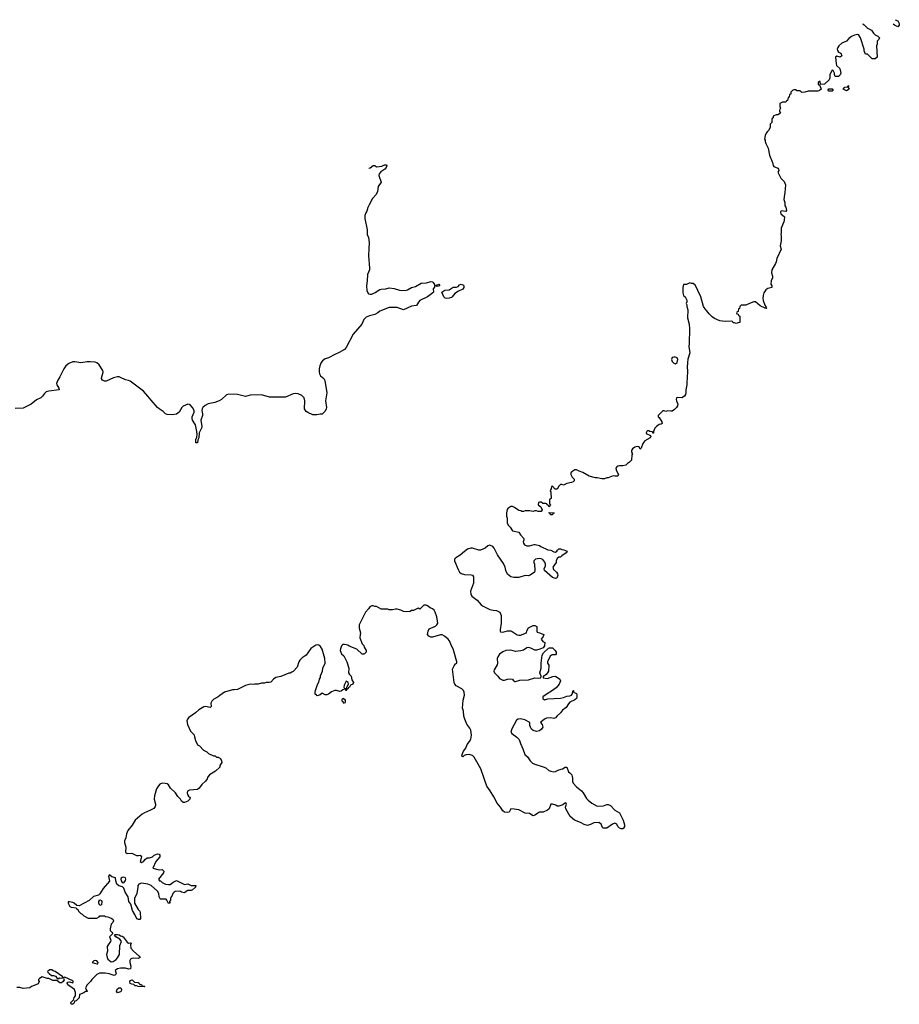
# Model space of a CAD drawing. Header units: inches. Extents: x 2674045 to 2721798, y 838094 to 949477.
# Tile 27 of 27: x 2704627 to 2715630, y 937166 to 949477. Entities that reach past the tile are written whole.
import ezdxf

# ---------------------------------------------------------------- set-up
doc = ezdxf.new("R2010")
doc.units = ezdxf.units.IN
doc.header["$MEASUREMENT"] = 0
for name, color, linetype in [('C7903', 7, 'Continuous'), ('C7904', 7, 'Continuous'), ('C7913', 7, 'Continuous'), ('C7914', 7, 'Continuous')]:
    doc.layers.add(name, color=color, linetype=linetype)

msp = doc.modelspace()

# ---------------------------------------------------------------- linework, layer by layer
at = {"layer": 'C7903', "color": 5, "elevation": 40}
msp.add_lwpolyline([(2706978, 940000), (2706973, 939987), (2706950, 939955), (2706905, 939915), (2706872, 939868), (2706850, 939850), (2706750, 939844), (2706727, 939833), (2706721, 939810), (2706726, 939790), (2706738, 939770), (2706758, 939750), (2706756, 939730), (2706730, 939704), (2706690, 939689), (2706670, 939688), (2706650, 939706), (2706638, 939730), (2706605, 939765), (2706575, 939810), (2706515, 939870), (2706488, 939910), (2706470, 939922), (2706448, 939928), (2706410, 939929), (2706382, 939918), (2706362, 939898), (2706340, 939860), (2706328, 939832), (2706312, 939772), (2706311, 939730), (2706325, 939670), (2706325, 939650), (2706320, 939640), (2706304, 939616), (2706265, 939595), (2706190, 939562), (2706158, 939542), (2706071, 939470), (2706033, 939407), (2705980, 939340), (2705962, 939298), (2705953, 939247), (2705939, 939210), (2705938, 939190), (2705953, 939130), (2705950, 939067), (2705970, 939051), (2706030, 939056), (2706090, 939027), (2706115, 939025), (2706134, 939030), (2706152, 939010), (2706145, 938995), (2706136, 938950), (2706150, 938939), (2706174, 938950), (2706200, 938980), (2706223, 938997), (2706250, 938999), (2706288, 939010), (2706310, 939031), (2706330, 939041), (2706350, 939046), (2706370, 939045), (2706381, 939030), (2706381, 939010), (2706331, 938950), (2706294, 938870), (2706370, 938847), (2706410, 938851), (2706430, 938832), (2706426, 938810), (2706362, 938730), (2706374, 938710), (2706388, 938708), (2706410, 938687), (2706450, 938667), (2706490, 938665), (2706510, 938666), (2706545, 938695), (2706590, 938712), (2706670, 938671), (2706690, 938666), (2706730, 938671), (2706770, 938651), (2706831, 938651), (2706825, 938630), (2706790, 938599), (2706770, 938589), (2706730, 938589), (2706710, 938578), (2706690, 938558), (2706650, 938569), (2706638, 938578), (2706622, 938582), (2706570, 938576), (2706558, 938570), (2706541, 938550), (2706535, 938525), (2706522, 938510), (2706513, 938487), (2706512, 938470), (2706502, 938450), (2706502, 938442), (2706511, 938430), (2706490, 938428), (2706469, 938469), (2706459, 938479), (2706390, 938479), (2706384, 938484), (2706373, 938510), (2706369, 938550), (2706350, 938579), (2706270, 938652), (2706230, 938669), (2706150, 938681), (2706118, 938670), (2706107, 938650), (2706107, 938630), (2706091, 938550), (2706065, 938490), (2706065, 938430), (2706110, 938351), (2706131, 938330), (2706135, 938315), (2706140, 938240), (2706130, 938226), (2706113, 938227), (2706096, 938236), (2706086, 938250), (2706068, 938290), (2706038, 938338), (2706017, 938417), (2705993, 938453), (2705982, 938510), (2705947, 938570), (2705930, 938618), (2705914, 938634), (2705867, 938647), (2705842, 938670), (2705828, 938710), (2705826, 938746), (2705778, 938758), (2705750, 938784), (2705736, 938770), (2705750, 938706), (2705670, 938615), (2705631, 938549), (2705611, 938529), (2705550, 938513), (2705497, 938463), (2705370, 938398), (2705340, 938400), (2705308, 938430), (2705290, 938439), (2705250, 938448), (2705234, 938446), (2705232, 938430), (2705254, 938390), (2705270, 938382), (2705333, 938373), (2705338, 938358), (2705354, 938350), (2705362, 938330), (2705390, 938302), (2705410, 938291), (2705430, 938271), (2705485, 938245), (2705590, 938242), (2705622, 938258), (2705630, 938272), (2705688, 938272), (2705702, 938262), (2705730, 938258), (2705770, 938245), (2705792, 938230), (2705802, 938210), (2705792, 938190), (2705770, 938168), (2705757, 938110), (2705759, 938090), (2705781, 938070), (2705794, 938050), (2705751, 938010), (2705766, 937970), (2705765, 937950), (2705732, 937910), (2705722, 937890), (2705725, 937830), (2705712, 937790), (2705721, 937750), (2705731, 937730), (2705770, 937698), (2705798, 937702), (2705833, 937727), (2705852, 937748), (2705874, 937790), (2705880, 937900), (2705899, 937950), (2705881, 937981), (2705829, 938009), (2705815, 938030), (2705821, 938039), (2705850, 938039), (2705873, 938033), (2705890, 938021), (2705910, 938019), (2705921, 938010), (2705970, 937942), (2705990, 937931), (2706010, 937936), (2706022, 937930), (2706012, 937910), (2706018, 937870), (2706051, 937830), (2706122, 937770), (2706134, 937750), (2706110, 937738), (2706050, 937741), (2706030, 937739), (2706012, 937730), (2706006, 937714), (2706006, 937690), (2706017, 937643), (2706014, 937610), (2705990, 937604), (2705950, 937619), (2705890, 937619), (2705850, 937609), (2705822, 937590), (2705832, 937550), (2705826, 937534), (2705810, 937525), (2705770, 937537), (2705750, 937549), (2705695, 937555), (2705625, 937555), (2705590, 937538), (2705530, 937478), (2705512, 937450), (2705472, 937410), (2705452, 937370), (2705462, 937342), (2705470, 937334), (2705470, 937326), (2705450, 937328), (2705431, 937309), (2705374, 937290), (2705370, 937246), (2705334, 937210), (2705314, 937206), (2705310, 937186), (2705290, 937166), (2705270, 937166), (2705268, 937190), (2705290, 937214), (2705302, 937218), (2705308, 937252), (2705327, 937273), (2705327, 937313), (2705313, 937353), (2705282, 937370), (2705230, 937409), (2705222, 937430), (2705230, 937442), (2705250, 937445), (2705290, 937434), (2705298, 937442), (2705298, 937450), (2705290, 937458), (2705190, 937506), (2705178, 937502), (2705174, 937490), (2705182, 937470), (2705172, 937450), (2705150, 937434), (2705130, 937433), (2705090, 937462), (2705042, 937462), (2704990, 937489), (2704969, 937489), (2704910, 937508), (2704874, 937490), (2704864, 937476), (2704864, 937464), (2704872, 937450), (2704857, 937423), (2704831, 937409), (2704774, 937390), (2704754, 937370), (2704670, 937364), (2704630, 937375), (2704590, 937375)], dxfattribs=at)
for points in [[(2705930, 938756), (2705907, 938753), (2705896, 938744), (2705891, 938730), (2705896, 938710), (2705910, 938691), (2705930, 938685), (2705950, 938712), (2705955, 938730), (2705950, 938748)], [(2705630, 938402), (2705615, 938430), (2705615, 938450), (2705630, 938472), (2705650, 938462), (2705656, 938450), (2705650, 938409)], [(2705570, 937715), (2705554, 937710), (2705534, 937690), (2705590, 937672), (2705606, 937674), (2705608, 937690), (2705590, 937708)], [(2705004, 937596), (2704978, 937582), (2704974, 937570), (2704994, 937550), (2705027, 937527), (2705050, 937527), (2705076, 937516), (2705090, 937498), (2705110, 937485), (2705130, 937498), (2705146, 937494), (2705162, 937498), (2705166, 937510), (2705070, 937575), (2705044, 937584), (2705030, 937595)], [(2705850, 937308), (2705838, 937330), (2705845, 937355), (2705869, 937371), (2705891, 937371), (2705902, 937350), (2705898, 937330), (2705890, 937322)], [(2706190, 937386), (2706110, 937389), (2706090, 937398), (2706070, 937398), (2706055, 937415), (2706030, 937418), (2706010, 937428), (2706004, 937450), (2706010, 937462), (2706034, 937470), (2706064, 937444), (2706110, 937438), (2706122, 937430), (2706130, 937414), (2706150, 937412), (2706158, 937398), (2706190, 937392), (2706194, 937390)]]:
    msp.add_lwpolyline(points, close=True, dxfattribs=at)
at = {"layer": 'C7904', "color": 5}
for points, elevation in [([(2708993, 947619), (2709010, 947625), (2709050, 947654), (2709070, 947654), (2709090, 947638), (2709155, 947645), (2709190, 947662), (2709210, 947662), (2709218, 947650), (2709211, 947630), (2709196, 947610), (2709145, 947575), (2709125, 947550), (2709121, 947530), (2709150, 947446), (2709112, 947390), (2709101, 947330), (2709086, 947290), (2709040, 947240), (2708997, 947163), (2708982, 947130), (2708970, 947084), (2708956, 947064), (2708945, 947030), (2708943, 946990), (2708973, 946850), (2708973, 946793), (2708992, 946752), (2708997, 946690), (2708996, 946610), (2708989, 946529), (2709003, 946370), (2709001, 946350), (2708978, 946290), (2708974, 946210), (2708965, 946150), (2708971, 946091), (2708981, 946061), (2708990, 946048), (2709010, 946044), (2709030, 946047), (2709074, 946066), (2709130, 946103), (2709150, 946109), (2709207, 946113), (2709250, 946123), (2709310, 946117), (2709377, 946097), (2709450, 946092), (2709479, 946101), (2709530, 946127), (2709580, 946140), (2709650, 946182), (2709714, 946186), (2709770, 946202), (2709790, 946199), (2709801, 946190), (2709814, 946166), (2709814, 946154), (2709830, 946152), (2709870, 946171), (2709882, 946150), (2709850, 946142), (2709830, 946148), (2709814, 946146), (2709814, 946134), (2709799, 946110), (2709802, 946070), (2709797, 946063), (2709730, 946012), (2709634, 945966), (2709614, 945946), (2709590, 945905), (2709530, 945895), (2709430, 945850), (2709350, 945878), (2709250, 945878), (2709130, 945831), (2709106, 945810), (2709070, 945791), (2709004, 945776), (2708962, 945758), (2708930, 945730), (2708905, 945670), (2708797, 945543), (2708710, 945379), (2708690, 945353), (2708625, 945315), (2708568, 945292), (2708490, 945250), (2708450, 945235), (2708414, 945210), (2708400, 945190), (2708383, 945150), (2708373, 945110), (2708374, 945074), (2708378, 945050), (2708390, 945023), (2708431, 944990), (2708446, 944966), (2708467, 944810), (2708452, 944710), (2708463, 944630), (2708461, 944610), (2708450, 944582), (2708410, 944546), (2708386, 944546), (2708345, 944535), (2708296, 944536), (2708230, 944564), (2708210, 944579), (2708190, 944610), (2708194, 944710), (2708185, 944750), (2708158, 944778), (2708110, 944800), (2708078, 944802), (2708050, 944798), (2707950, 944759), (2707930, 944756), (2707750, 944758), (2707650, 944785), (2707510, 944783), (2707450, 944767), (2707350, 944790), (2707244, 944796), (2707215, 944785), (2707150, 944728), (2707122, 944710), (2707070, 944692), (2706986, 944674), (2706946, 944654), (2706920, 944630), (2706909, 944610), (2706906, 944590), (2706914, 944550), (2706913, 944530), (2706894, 944470), (2706904, 944390), (2706900, 944370), (2706874, 944310), (2706870, 944248), (2706857, 944223), (2706850, 944188), (2706830, 944188), (2706829, 944230), (2706844, 944256), (2706848, 944290), (2706845, 944330), (2706827, 944410), (2706790, 944470), (2706784, 944490), (2706785, 944510), (2706811, 944570), (2706811, 944590), (2706790, 944628), (2706760, 944660), (2706750, 944666), (2706730, 944668), (2706674, 944646), (2706654, 944626), (2706622, 944570), (2706590, 944545), (2706535, 944535), (2706470, 944541), (2706452, 944550), (2706420, 944580), (2706371, 944610), (2706350, 944630), (2706270, 944718), (2706231, 944771), (2706174, 944834), (2706010, 944956), (2705990, 944966), (2705950, 944975), (2705890, 945005), (2705870, 945011), (2705850, 945011), (2705801, 944999), (2705710, 944959), (2705690, 944957), (2705680, 944960), (2705662, 944970), (2705652, 944990), (2705653, 945010), (2705673, 945070), (2705668, 945090), (2705621, 945161), (2705590, 945186), (2705570, 945193), (2705510, 945198), (2705470, 945197), (2705390, 945186), (2705318, 945198), (2705290, 945197), (2705240, 945180), (2705203, 945150), (2705178, 945110), (2705129, 945010), (2705103, 944970), (2705089, 944930), (2705091, 944911), (2705115, 944870), (2705119, 944850), (2704990, 944834), (2704957, 944823), (2704936, 944804), (2704914, 944770), (2704890, 944750), (2704836, 944724), (2704770, 944670), (2704670, 944620), (2704570, 944616)], 20), ([(2710000, 945997), (2709970, 945989), (2709950, 945993), (2709933, 946010), (2709909, 946071), (2709946, 946094), (2710000, 946100), (2710000, 946101)], 20), ([(2710000, 941715), (2709987, 941730), (2709939, 941770), (2709910, 941784), (2709890, 941787), (2709790, 941758), (2709770, 941756), (2709747, 941767), (2709729, 941790), (2709735, 941830), (2709750, 941861), (2709830, 941893), (2709847, 941910), (2709856, 941930), (2709844, 942010), (2709824, 942070), (2709810, 942092), (2709790, 942109), (2709763, 942123), (2709730, 942149), (2709710, 942155), (2709684, 942156), (2709632, 942108), (2709610, 942118), (2709552, 942088), (2709530, 942088), (2709510, 942078), (2709470, 942075), (2709430, 942078), (2709395, 942095), (2709350, 942108), (2709330, 942108), (2709290, 942098), (2709250, 942098), (2709230, 942106), (2709150, 942108), (2709090, 942138), (2709070, 942138), (2709050, 942148), (2709030, 942148), (2709005, 942135), (2708992, 942110), (2708952, 942070), (2708874, 941910), (2708874, 941870), (2708891, 941810), (2708885, 941790), (2708882, 941750), (2708910, 941674), (2708930, 941654), (2708938, 941630), (2708962, 941590), (2708962, 941570), (2708942, 941550), (2708930, 941544), (2708910, 941544), (2708845, 941605), (2708750, 941642), (2708730, 941655), (2708690, 941666), (2708670, 941666), (2708652, 941648), (2708638, 941610), (2708636, 941590), (2708651, 941550), (2708681, 941521), (2708721, 941450), (2708744, 941370), (2708738, 941310), (2708751, 941290), (2708775, 941270), (2708783, 941223), (2708802, 941190), (2708794, 941170), (2708765, 941155), (2708751, 941130), (2708738, 941122), (2708730, 941108), (2708714, 941106), (2708710, 941086), (2708702, 941102), (2708690, 941106), (2708670, 941098), (2708650, 941082), (2708630, 941078), (2708590, 941089), (2708570, 941089), (2708527, 941073), (2708490, 941042), (2708470, 941035), (2708450, 941035), (2708410, 941055), (2708385, 941035), (2708350, 941024), (2708338, 941030), (2708325, 941045), (2708324, 941070), (2708329, 941091), (2708354, 941166), (2708370, 941194), (2708378, 941230), (2708388, 941252), (2708390, 941274), (2708415, 941330), (2708418, 941370), (2708449, 941430), (2708444, 941490), (2708410, 941608), (2708390, 941638), (2708370, 941658), (2708350, 941662), (2708330, 941655), (2708270, 941615), (2708211, 941530), (2708161, 941499), (2708131, 941470), (2708118, 941450), (2708097, 941383), (2708050, 941329), (2708030, 941318), (2708010, 941308), (2707993, 941307), (2707894, 941266), (2707830, 941253), (2707801, 941230), (2707770, 941194), (2707749, 941189), (2707710, 941189), (2707690, 941182), (2707650, 941182), (2707609, 941169), (2707570, 941169), (2707550, 941164), (2707510, 941169), (2707450, 941154), (2707350, 941104), (2707310, 941097), (2707290, 941099), (2707190, 941069), (2707131, 941029), (2707111, 941009), (2707057, 940983), (2707030, 940958), (2707016, 940930), (2707021, 940890), (2707010, 940875), (2706951, 940889), (2706930, 940885), (2706870, 940849), (2706826, 940810), (2706741, 940750), (2706725, 940730), (2706716, 940710), (2706725, 940665), (2706762, 940582), (2706810, 940534), (2706812, 940512), (2706825, 940465), (2706852, 940412), (2706877, 940397), (2706925, 940345), (2706970, 940322), (2706990, 940302), (2707053, 940273), (2707072, 940272), (2707090, 940254), (2707110, 940254), (2707138, 940238), (2707152, 940210), (2707154, 940190), (2707132, 940150), (2707131, 940129), (2707077, 940083), (2707003, 940037), (2706985, 940015), (2706978, 940000)], 40)]:
    msp.add_lwpolyline(points, dxfattribs=dict(at, elevation=elevation))
at = {"layer": 'C7904', "color": 5, "elevation": 40}
for points in [[(2708710, 941206), (2708685, 941155), (2708682, 941130), (2708690, 941114), (2708710, 941114), (2708718, 941122), (2708718, 941130), (2708738, 941170), (2708735, 941195)], [(2708690, 940926), (2708660, 940960), (2708658, 940970), (2708670, 940992), (2708690, 940982), (2708698, 940970), (2708697, 940943)]]:
    msp.add_lwpolyline(points, close=True, dxfattribs=at)
at = {"layer": 'C7913', "color": 5, "elevation": 40}
msp.add_lwpolyline([(2711540, 940000), (2711542, 939950), (2711549, 939929), (2711590, 939886), (2711655, 939835), (2711676, 939810), (2711718, 939738), (2711737, 939717), (2711782, 939682), (2711850, 939643), (2711930, 939647), (2711970, 939663), (2711990, 939663), (2712016, 939650), (2712072, 939592), (2712130, 939558), (2712177, 939470), (2712191, 939410), (2712191, 939390), (2712182, 939370), (2712170, 939358), (2712150, 939358), (2712129, 939370), (2712110, 939389), (2712097, 939417), (2712070, 939429), (2712042, 939418), (2711970, 939368), (2711926, 939370), (2711916, 939376), (2711899, 939419), (2711870, 939441), (2711810, 939437), (2711766, 939414), (2711730, 939402), (2711690, 939413), (2711640, 939440), (2711565, 939470), (2711514, 939514), (2711459, 939610), (2711455, 939630), (2711466, 939670), (2711462, 939682), (2711450, 939686), (2711444, 939676), (2711419, 939661), (2711370, 939644), (2711350, 939644), (2711335, 939655), (2711290, 939669), (2711272, 939668), (2711251, 939610), (2711230, 939594), (2711174, 939570), (2711130, 939569), (2711070, 939529), (2711050, 939522), (2711006, 939550), (2710950, 939554), (2710870, 939596), (2710814, 939606), (2710771, 939609), (2710751, 939570), (2710730, 939563), (2710690, 939569), (2710670, 939585), (2710643, 939630), (2710599, 939679), (2710559, 939759), (2710514, 939834), (2710472, 939892), (2710444, 939964), (2710432, 940000)], dxfattribs=at)
at = {"layer": 'C7914', "color": 5}
for points, elevation in [([(2715174, 949428), (2715178, 949418), (2715190, 949414), (2715234, 949370), (2715284, 949344), (2715305, 949310), (2715327, 949287), (2715362, 949270), (2715382, 949250), (2715374, 949230), (2715352, 949210), (2715351, 949170), (2715345, 949150), (2715354, 949010), (2715330, 948988), (2715290, 948986), (2715230, 949046), (2715207, 949047), (2715190, 949086), (2715189, 949110), (2715143, 949250), (2715124, 949284), (2715110, 949293), (2715070, 949285), (2715030, 949265), (2714997, 949243), (2714970, 949209), (2714910, 949183), (2714875, 949150), (2714859, 949130), (2714851, 949110), (2714856, 949090), (2714870, 949071), (2714899, 949059), (2714910, 949026), (2714891, 949009), (2714850, 949022), (2714832, 949008), (2714839, 948930), (2714846, 948906), (2714881, 948870), (2714891, 948849), (2714898, 948810), (2714890, 948786), (2714870, 948766), (2714827, 948767), (2714818, 948790), (2714818, 948810), (2714802, 948842), (2714790, 948846), (2714762, 948790), (2714762, 948750), (2714753, 948727), (2714694, 948670), (2714646, 948666), (2714642, 948702), (2714630, 948706), (2714614, 948690), (2714614, 948670), (2714634, 948654), (2714652, 948610), (2714632, 948590), (2714610, 948583), (2714490, 948584), (2714450, 948569), (2714410, 948566), (2714390, 948586), (2714353, 948587), (2714330, 948598), (2714310, 948598), (2714294, 948590), (2714274, 948570), (2714273, 948547), (2714258, 948542), (2714254, 948510), (2714238, 948502), (2714232, 948468), (2714218, 948462), (2714210, 948446), (2714170, 948446), (2714134, 948430), (2714134, 948390), (2714142, 948370), (2714133, 948347), (2714132, 948330), (2714142, 948310), (2714130, 948298), (2714110, 948288), (2714090, 948288), (2714054, 948270), (2714054, 948250), (2714038, 948242), (2714034, 948230), (2714034, 948190), (2714014, 948170), (2714014, 948130), (2713992, 948090), (2713980, 948080), (2713964, 948056), (2713953, 948027), (2713944, 947984), (2713952, 947972), (2713953, 947953), (2713962, 947930), (2713991, 947870), (2714005, 947785), (2714042, 947690), (2714050, 947654), (2714062, 947642), (2714110, 947622), (2714118, 947610), (2714125, 947590), (2714112, 947570), (2714150, 947494), (2714190, 947452), (2714205, 947410), (2714198, 947310), (2714192, 947290), (2714187, 947230), (2714196, 947190), (2714198, 947150), (2714211, 947131), (2714218, 947090), (2714210, 947078), (2714153, 947087), (2714145, 947070), (2714146, 947050), (2714192, 947010), (2714191, 946971), (2714186, 946950), (2714151, 946870), (2714151, 946810), (2714146, 946790), (2714151, 946770), (2714151, 946710), (2714141, 946650), (2714151, 946609), (2714096, 946490), (2714091, 946450), (2714083, 946430), (2714036, 946350), (2714031, 946310), (2714045, 946270), (2714045, 946250), (2714025, 946210), (2714022, 946170), (2714034, 946150), (2714034, 946130), (2713984, 946116), (2713960, 946100), (2713937, 946063), (2713926, 946030), (2713923, 945990), (2713926, 945966), (2713946, 945906), (2713962, 945890), (2713962, 945882), (2713972, 945870), (2713970, 945866), (2713950, 945869), (2713890, 945899), (2713830, 945948), (2713810, 945948), (2713754, 945930), (2713710, 945906), (2713650, 945906), (2713634, 945890), (2713633, 945867), (2713618, 945862), (2713613, 945827), (2713598, 945822), (2713594, 945810), (2713598, 945798), (2713613, 945793), (2713618, 945778), (2713634, 945770), (2713634, 945690), (2713613, 945687), (2713590, 945678), (2713567, 945687), (2713550, 945688), (2713542, 945702), (2713530, 945706), (2713450, 945702), (2713386, 945710), (2713320, 945740), (2713290, 945762), (2713250, 945798), (2713220, 945840), (2713209, 945849), (2713182, 945890), (2713149, 946010), (2713109, 946090), (2713094, 946130), (2713077, 946157), (2713050, 946178), (2713030, 946178), (2713010, 946188), (2712970, 946168), (2712930, 946166), (2712924, 946130), (2712923, 946063), (2712932, 946030), (2712951, 946011), (2712971, 945970), (2712971, 945949), (2712965, 945930), (2712971, 945911), (2712971, 945890), (2712985, 945850), (2712981, 945750), (2713001, 945670), (2713006, 945610), (2713006, 945530), (2713001, 945510), (2713001, 945430), (2712996, 945390), (2713011, 945310), (2712986, 945234), (2712981, 945190), (2712976, 945130), (2712981, 945090), (2712978, 944990), (2712971, 944949), (2712971, 944910), (2712959, 944850), (2712961, 944810), (2712956, 944790), (2712941, 944770), (2712911, 944749), (2712850, 944754), (2712842, 944750), (2712838, 944730), (2712841, 944710), (2712861, 944670), (2712856, 944650), (2712843, 944630), (2712818, 944602), (2712790, 944584), (2712770, 944582), (2712730, 944588), (2712710, 944578), (2712690, 944586), (2712670, 944586), (2712614, 944530), (2712614, 944510), (2712624, 944504), (2712658, 944450), (2712662, 944430), (2712650, 944418), (2712626, 944414), (2712592, 944390), (2712572, 944370), (2712554, 944330), (2712554, 944306), (2712547, 944307), (2712542, 944322), (2712510, 944326), (2712495, 944335), (2712485, 944335), (2712470, 944326), (2712462, 944310), (2712465, 944305), (2712518, 944278), (2712522, 944270), (2712512, 944250), (2712445, 944210), (2712421, 944179), (2712400, 944120), (2712390, 944106), (2712375, 944135), (2712350, 944139), (2712322, 944130), (2712292, 944110), (2712282, 944090), (2712282, 944070), (2712291, 944050), (2712285, 944035), (2712278, 943970), (2712257, 943943), (2712230, 943928), (2712210, 943909), (2712170, 943899), (2712130, 943899), (2712107, 943893), (2712095, 943885), (2712086, 943870), (2712087, 943850), (2712099, 943819), (2712118, 943790), (2712110, 943768), (2712072, 943768), (2712050, 943775), (2711990, 943748), (2711970, 943748), (2711944, 943736), (2711910, 943735), (2711850, 943749), (2711829, 943749), (2711750, 943769), (2711670, 943815), (2711626, 943830), (2711590, 943848), (2711570, 943848), (2711546, 943834), (2711522, 943810), (2711522, 943790), (2711538, 943758), (2711562, 943730), (2711562, 943710), (2711550, 943698), (2711531, 943689), (2711470, 943678), (2711430, 943658), (2711410, 943666), (2711390, 943666), (2711370, 943646), (2711350, 943606), (2711327, 943607), (2711290, 943646), (2711278, 943642), (2711274, 943610), (2711262, 943590), (2711272, 943570), (2711274, 943490), (2711258, 943482), (2711254, 943470), (2711254, 943430), (2711258, 943418), (2711272, 943410), (2711258, 943402), (2711253, 943387), (2711246, 943390), (2711242, 943402), (2711226, 943410), (2711222, 943422), (2711210, 943426), (2711170, 943426), (2711150, 943446), (2711130, 943446), (2711118, 943442), (2711114, 943410), (2711144, 943384), (2711162, 943350), (2711150, 943328), (2711112, 943328), (2711090, 943335), (2711070, 943335), (2711050, 943329), (2711010, 943338), (2710950, 943338), (2710930, 943328), (2710910, 943329), (2710896, 943336), (2710870, 943342), (2710818, 943378), (2710790, 943389), (2710770, 943389), (2710735, 943365), (2710726, 943354), (2710716, 943310), (2710718, 943270), (2710726, 943246), (2710726, 943186), (2710736, 943156), (2710762, 943130), (2710790, 943085), (2710872, 943070), (2710890, 943034), (2710934, 942990), (2710934, 942970), (2710925, 942950), (2710928, 942930), (2710941, 942910), (2710970, 942898), (2711003, 942897), (2711063, 942917), (2711077, 942917), (2711130, 942901), (2711145, 942890), (2711234, 942850), (2711270, 942846), (2711310, 942823), (2711330, 942818), (2711348, 942830), (2711355, 942845), (2711370, 942862), (2711390, 942861), (2711410, 942851), (2711434, 942850), (2711474, 942830), (2711462, 942810), (2711410, 942775), (2711390, 942755), (2711370, 942755), (2711350, 942738), (2711338, 942710), (2711338, 942690), (2711296, 942630), (2711303, 942603), (2711343, 942570), (2711354, 942550), (2711359, 942530), (2711347, 942493), (2711330, 942488), (2711290, 942502), (2711193, 942590), (2711189, 942610), (2711206, 942650), (2711205, 942670), (2711196, 942696), (2711170, 942727), (2711150, 942737), (2711130, 942740), (2711078, 942730), (2711059, 942710), (2711059, 942690), (2711067, 942670), (2711071, 942590), (2711065, 942570), (2711011, 942530), (2710990, 942525), (2710950, 942529), (2710870, 942504), (2710810, 942502), (2710769, 942509), (2710730, 942546), (2710708, 942590), (2710698, 942630), (2710678, 942678), (2710604, 942784), (2710562, 942870), (2710545, 942890), (2710510, 942907), (2710483, 942897), (2710450, 942869), (2710390, 942845), (2710370, 942844), (2710290, 942869), (2710270, 942869), (2710230, 942855), (2710190, 942829), (2710137, 942783), (2710081, 942750), (2710064, 942730), (2710064, 942710), (2710110, 942601), (2710130, 942571), (2710150, 942551), (2710190, 942539), (2710275, 942535), (2710291, 942531), (2710305, 942510), (2710305, 942430), (2710265, 942330), (2710270, 942292), (2710284, 942270), (2710350, 942217), (2710399, 942159), (2710423, 942143), (2710510, 942103), (2710550, 942093), (2710592, 942090), (2710631, 942070), (2710651, 942029), (2710651, 941930), (2710636, 941850), (2710638, 941830), (2710643, 941823), (2710670, 941821), (2710730, 941837), (2710770, 941834), (2710788, 941828), (2710850, 941786), (2710870, 941781), (2710890, 941782), (2710966, 941810), (2710970, 941834), (2710990, 941874), (2711050, 941902), (2711070, 941902), (2711094, 941890), (2711094, 941830), (2711098, 941818), (2711130, 941812), (2711182, 941790), (2711175, 941765), (2711152, 941730), (2711170, 941702), (2711194, 941690), (2711192, 941650), (2711175, 941625), (2711135, 941605), (2711090, 941593), (2711070, 941595), (2711019, 941619), (2710990, 941627), (2710970, 941621), (2710930, 941594), (2710895, 941585), (2710830, 941578), (2710770, 941592), (2710710, 941588), (2710670, 941573), (2710630, 941544), (2710607, 941510), (2710601, 941490), (2710603, 941430), (2710599, 941410), (2710563, 941350), (2710560, 941330), (2710568, 941310), (2710609, 941270), (2710630, 941239), (2710670, 941219), (2710690, 941218), (2710730, 941233), (2710770, 941237), (2710791, 941230), (2710798, 941218), (2710822, 941202), (2710830, 941202), (2710882, 941218), (2710990, 941222), (2711070, 941246), (2711115, 941245), (2711146, 941250), (2711149, 941270), (2711135, 941310), (2711148, 941370), (2711148, 941430), (2711162, 941530), (2711181, 941559), (2711241, 941619), (2711255, 941625), (2711290, 941623), (2711327, 941590), (2711337, 941570), (2711339, 941550), (2711330, 941535), (2711286, 941534), (2711263, 941517), (2711231, 941450), (2711231, 941430), (2711246, 941406), (2711243, 941330), (2711231, 941310), (2711211, 941289), (2711190, 941274), (2711174, 941270), (2711174, 941250), (2711230, 941241), (2711296, 941264), (2711330, 941267), (2711385, 941230), (2711391, 941210), (2711375, 941170), (2711336, 941124), (2711280, 941080), (2711225, 941050), (2711172, 941010), (2711172, 940990), (2711190, 940972), (2711234, 940986), (2711390, 940993), (2711430, 941002), (2711470, 941017), (2711510, 941021), (2711528, 941030), (2711538, 941042), (2711550, 941091), (2711554, 941090), (2711554, 941070), (2711590, 941052), (2711596, 941036), (2711596, 941010), (2711590, 940989), (2711570, 940974), (2711510, 940944), (2711490, 940924), (2711462, 940878), (2711415, 940845), (2711391, 940810), (2711349, 940771), (2711330, 940748), (2711310, 940739), (2711270, 940747), (2711217, 940743), (2711190, 940733), (2711145, 940695), (2711142, 940690), (2711163, 940663), (2711171, 940630), (2711155, 940605), (2711130, 940585), (2711090, 940578), (2711050, 940590), (2711028, 940608), (2711015, 940630), (2711009, 940651), (2711008, 940690), (2710944, 940724), (2710890, 940736), (2710861, 940730), (2710843, 940717), (2710784, 940610), (2710772, 940570), (2710783, 940550), (2710847, 940507), (2710875, 940475), (2710890, 940427), (2710922, 940362), (2710946, 940290), (2710980, 940260), (2711012, 940210), (2711043, 940183), (2711070, 940169), (2711177, 940137), (2711210, 940121), (2711248, 940088), (2711270, 940079), (2711310, 940072), (2711330, 940076), (2711370, 940097), (2711415, 940110), (2711450, 940132), (2711470, 940132), (2711490, 940072), (2711510, 940061), (2711534, 940034), (2711539, 940010), (2711540, 940000)], 40), ([(2715580, 949477), (2715610, 949462), (2715627, 949430), (2715630, 949408), (2715610, 949389), (2715570, 949407), (2715553, 949423)], 40), ([(2710000, 946101), (2710050, 946131), (2710090, 946132), (2710110, 946142), (2710130, 946162), (2710150, 946171), (2710177, 946157), (2710182, 946150), (2710182, 946130), (2710170, 946106), (2710117, 946083), (2710070, 946055), (2710038, 946010), (2710030, 946005), (2710000, 945997)], 20), ([(2710432, 940000), (2710396, 940110), (2710310, 940254), (2710290, 940276), (2710250, 940290), (2710210, 940285), (2710185, 940275), (2710170, 940261), (2710157, 940270), (2710160, 940290), (2710178, 940330), (2710207, 940370), (2710225, 940415), (2710255, 940450), (2710270, 940481), (2710279, 940530), (2710270, 940593), (2710258, 940618), (2710220, 940670), (2710196, 940730), (2710184, 940770), (2710178, 940830), (2710168, 940868), (2710176, 940970), (2710191, 941030), (2710188, 941070), (2710179, 941090), (2710156, 941110), (2710088, 941148), (2710069, 941169), (2710061, 941190), (2710043, 941357), (2710060, 941400), (2710079, 941421), (2710095, 941430), (2710096, 941450), (2710051, 941610), (2710027, 941650), (2710004, 941710), (2710000, 941715)], 40)]:
    msp.add_lwpolyline(points, dxfattribs=dict(at, elevation=elevation))
at = {"layer": 'C7914', "color": 5, "elevation": 40}
for points in [[(2714750, 948582), (2714738, 948590), (2714740, 948600), (2714750, 948614), (2714792, 948612), (2714802, 948590), (2714790, 948582)], [(2714970, 948589), (2714926, 948610), (2714948, 948632), (2714982, 948638), (2714990, 948654), (2714994, 948650), (2714992, 948630), (2715002, 948610), (2714990, 948598)], [(2712830, 945259), (2712810, 945259), (2712787, 945253), (2712781, 945230), (2712790, 945205), (2712810, 945181), (2712830, 945176), (2712850, 945192), (2712858, 945230), (2712853, 945250)], [(2711290, 943286), (2711268, 943288), (2711262, 943302), (2711246, 943310), (2711250, 943314), (2711313, 943313), (2711313, 943307), (2711298, 943302)]]:
    msp.add_lwpolyline(points, close=True, dxfattribs=at)

doc.saveas('drawing.dxf')
